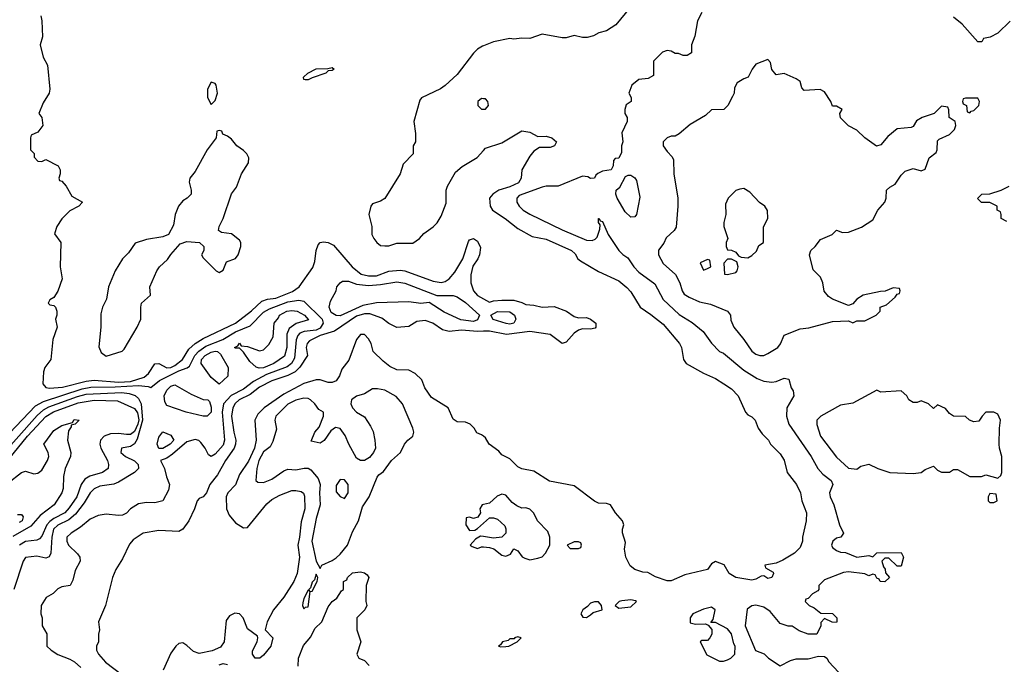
# Model space of a CAD drawing. Header units: inches. Extents: x 2348352 to 2479776, y 460422 to 613655.
# Tile 231 of 256: x 2357701 to 2362582, y 564159 to 567355. Entities that reach past the tile are written whole.
import ezdxf

# ---------------------------------------------------------------- set-up
doc = ezdxf.new("R2010")
doc.units = ezdxf.units.IN
doc.header["$MEASUREMENT"] = 0
doc.layers.add('C3556', color=7, linetype='Continuous')
doc.layers.add('C3566', color=7, linetype='Continuous')

msp = doc.modelspace()

# ---------------------------------------------------------------- linework, layer by layer
at = {"layer": 'C3556', "color": 4}
for points, elevation in [([(2357805.4, 567374.6), (2357811, 567350), (2357814, 567270), (2357802.8, 567230), (2357817.3, 567170), (2357838.8, 567130), (2357850.7, 567010), (2357846, 566990), (2357816.8, 566943.2), (2357796, 566890), (2357811, 566870), (2357816, 566830), (2357790, 566798), (2357758, 566782), (2357754, 566770), (2357754, 566710), (2357771.6, 566691.6), (2357772.7, 566672.7), (2357790, 566654), (2357810, 566652), (2357830, 566662), (2357892, 566630), (2357902, 566610), (2357902, 566590), (2357894, 566570), (2357898, 566558), (2357910, 566554), (2357931.3, 566530), (2357959.6, 566479.6), (2358012, 566450), (2357994, 566430), (2357950, 566408), (2357910, 566368), (2357884.7, 566330), (2357874, 566294), (2357904.7, 566250), (2357902, 566130), (2357911.3, 566070), (2357890.5, 566009.5), (2357870, 565978), (2357850, 565966), (2357842, 565950), (2357850, 565942), (2357870, 565938), (2357878, 565930), (2357884.7, 565910), (2357884.7, 565890), (2357878, 565870), (2357886, 565830), (2357864.7, 565770), (2357854.8, 565670), (2357826, 565630), (2357818.8, 565610), (2357814.8, 565550), (2357830, 565531), (2357848.3, 565528.3), (2357913.5, 565533.5), (2358030, 565562.7), (2358070, 565567.7), (2358190, 565557.7), (2358250, 565561.5), (2358317.8, 565582.2), (2358338.7, 565601.3), (2358370, 565648.4), (2358390, 565650.5), (2358430, 565628.9), (2358450, 565631.5), (2358470, 565641.3), (2358508, 565670), (2358538.6, 565721.4), (2358570.7, 565749.3), (2358610, 565774.6), (2358769.7, 565850), (2358850, 565911.5), (2358900.6, 565959.4), (2358929.8, 565970.2), (2358970, 565974.9), (2359052.6, 566007.4), (2359086, 566030), (2359154.2, 566125.8), (2359163.6, 566156.4), (2359169.6, 566210), (2359180.7, 566239.3), (2359190, 566251), (2359206.3, 566253.7), (2359230, 566250.4), (2359256.4, 566236.4), (2359349.2, 566129.2), (2359393.2, 566093.2), (2359430, 566084.7), (2359470, 566084.7), (2359530, 566108.9), (2359586.2, 566113.8), (2359610, 566110.3), (2359750, 566058.9), (2359790, 566052), (2359810, 566056.4), (2359829.4, 566070), (2359857.4, 566102.6), (2359898, 566170), (2359925.3, 566254.7), (2359930, 566262.8), (2359950, 566270.6), (2359970, 566256.3), (2359984.9, 566224.9), (2359980.3, 566190), (2359971.3, 566168.7), (2359946.9, 566133.1), (2359936.4, 566090), (2359937.6, 566050), (2359943.1, 566030), (2359950.5, 566010), (2359970, 565988.4), (2360000, 565971.6)], 96), ([(2360000, 567226.2), (2359995.5, 567224.5), (2359970.5, 567209.5), (2359950, 567189), (2359870, 567084), (2359810, 567029), (2359787.5, 567012.5), (2359693, 566967), (2359684.7, 566955.3), (2359654.8, 566850), (2359662.8, 566790), (2359662, 566750), (2359652, 566730), (2359651.3, 566690), (2359602, 566638), (2359586.8, 566590), (2359510, 566468), (2359490, 566455.3), (2359450, 566442), (2359441, 566430), (2359431.3, 566390), (2359446, 566330), (2359446.8, 566290), (2359456, 566270), (2359471, 566250), (2359490, 566234.8), (2359510, 566234), (2359530, 566234), (2359570, 566247.3), (2359650, 566247.7), (2359682, 566270), (2359704.8, 566295.2), (2359750, 566327.3), (2359770, 566347.3), (2359790, 566380.7), (2359814.3, 566445.7), (2359815.6, 566510), (2359821, 566530), (2359861.5, 566598.5), (2359893.6, 566626.4), (2359968.3, 566671.7), (2360000, 566706.9)], 104), ([(2360000, 566963), (2359990, 566964), (2359971.3, 566950), (2359971.3, 566930), (2359990, 566911.3), (2360000, 566911.3)], 108), ([(2357650, 565304.9), (2357779.6, 565440.4), (2357818.5, 565461.5), (2358010, 565525.5), (2358053.6, 565533.6), (2358174.1, 565534.1), (2358290, 565540.7), (2358337.1, 565537.1), (2358350, 565531), (2358394.3, 565565.7), (2358490, 565613.8), (2358531, 565629), (2358542.2, 565637.7), (2358569.2, 565690.8), (2358588.7, 565711.3), (2358623.9, 565736.1), (2358707.3, 565770), (2358770, 565808.3), (2358842.4, 565837.6), (2358910, 565905.7), (2358938.7, 565921.3), (2359030, 565956.9), (2359084.7, 565964.7), (2359110, 565959.1), (2359200.3, 565870), (2359204.7, 565850), (2359190, 565825), (2359170, 565815.9), (2359110.3, 565809.8), (2359090, 565800.5), (2359080.3, 565790), (2359071.6, 565768.4), (2359062.8, 565677.2), (2359048.5, 565650), (2359026.5, 565633.5), (2358924.5, 565595.5), (2358858.9, 565561.1), (2358810, 565523.1), (2358748.7, 565491.3), (2358711.7, 565450), (2358703.6, 565410), (2358716.4, 565270), (2358710, 565245.2), (2358670, 565201.2), (2358650, 565189), (2358637.2, 565197.2), (2358620.9, 565230), (2358599.4, 565259.4), (2358588, 565268), (2358570, 565273), (2358530, 565263), (2358458.4, 565201.6), (2358430, 565182), (2358398, 565170), (2358418.8, 565130), (2358428, 565088), (2358442.8, 565050), (2358438, 565022), (2358410.6, 564969.4), (2358370, 564959), (2358330, 564962), (2358290, 564954), (2358250.7, 564929.3), (2358230, 564909), (2358210, 564899), (2358190, 564897.2), (2358130, 564904), (2358090, 564897.2), (2358050, 564878), (2358001.3, 564838.7), (2357956, 564810), (2357934.8, 564790), (2357934.8, 564770), (2357942.8, 564750), (2357987.1, 564707.1), (2357998, 564690), (2358001, 564670), (2357975.3, 564624.7), (2357963.5, 564576.5), (2357951.3, 564550), (2357910, 564544), (2357890, 564534), (2357866, 564510), (2357831.3, 564490), (2357806.8, 564450), (2357806, 564410), (2357811.3, 564390), (2357812, 564350), (2357836, 564310), (2357836, 564250), (2357856, 564230), (2357890, 564207.3), (2357950, 564184.9), (2357972.2, 564172.2), (2358003.9, 564143.9)], 92), ([(2360000, 565810.6), (2359970, 565809.7), (2359890, 565816), (2359829.6, 565809.6), (2359797.2, 565817.2), (2359749, 565850), (2359710, 565863.7), (2359670, 565858), (2359630, 565833.2), (2359570, 565829.3), (2359530, 565849.4), (2359495.3, 565875.3), (2359436.8, 565896.8), (2359410, 565897.2), (2359370, 565885.3), (2359261, 565810), (2359190, 565788.7), (2359137.7, 565762.3), (2359126.5, 565750), (2359120.2, 565730), (2359127.4, 565690), (2359090, 565633), (2359065.7, 565610), (2359030, 565590.8), (2358950, 565564), (2358890, 565532.4), (2358843, 565497), (2358788.8, 565471.2), (2358768.6, 565451.4), (2358756.9, 565430), (2358750.2, 565390), (2358761.6, 565310), (2358772.3, 565270), (2358771.3, 565250), (2358763.2, 565230), (2358720.3, 565170), (2358681.2, 565098.8), (2358644, 565050), (2358626, 565010), (2358610.8, 564990), (2358590, 564981.2), (2358580.7, 564970), (2358567.3, 564930), (2358539.1, 564870), (2358510, 564828.7), (2358490, 564817.2), (2358390, 564822.9), (2358312, 564810), (2358263, 564777), (2358244.4, 564755.6), (2358210, 564682), (2358177.3, 564630), (2358161, 564590), (2358126, 564450), (2358091, 564370), (2358096, 564330), (2358090.9, 564309.1), (2358090.8, 564270), (2358081, 564250), (2358081, 564230), (2358090.8, 564210), (2358126.8, 564170), (2358257, 564070)], 96), ([(2360000, 565289.6), (2359990, 565297.2), (2359966.6, 565306.6), (2359953.2, 565330), (2359934, 565350), (2359910, 565359.3), (2359870, 565361.2), (2359850, 565374), (2359824, 565430), (2359741.5, 565481.5), (2359709.5, 565529.5), (2359694, 565570), (2359661.2, 565601.2), (2359630, 565617), (2359570, 565619.6), (2359535.6, 565635.6), (2359502, 565662), (2359452.3, 565710), (2359442.9, 565750), (2359430, 565772.7), (2359410, 565794.5), (2359390, 565794.5), (2359370, 565769), (2359332.4, 565667.6), (2359297.5, 565622.5), (2359286.8, 565590), (2359270, 565565.2), (2359250, 565556), (2359230, 565556), (2359190, 565569.3), (2359170, 565569.5), (2359110, 565550.9), (2359010, 565497.8), (2358912.7, 565430), (2358881.1, 565398.9), (2358866, 565370), (2358873.7, 565270), (2358864.9, 565230), (2358834.4, 565165.6), (2358790, 565099.5), (2358770.2, 565049.8), (2358732.7, 565010), (2358724.2, 564990), (2358726.5, 564930), (2358738.3, 564898.3), (2358770, 564860.7), (2358810, 564836), (2358830, 564838), (2358925.3, 564954.7), (2358950, 564975.5), (2358990, 564998), (2359050, 565020.7), (2359070, 565020.7), (2359095.9, 565015.9), (2359107.1, 565007.1), (2359112.8, 564992.8), (2359113.4, 564930), (2359095.2, 564864.8), (2359088.4, 564790), (2359079.5, 564750), (2359087, 564690), (2359076.5, 564610), (2359060.3, 564570), (2359010, 564492.3), (2358959.1, 564430), (2358927.7, 564370), (2358918, 564330), (2358956, 564290), (2358946, 564250), (2358910, 564205.2), (2358890.4, 564189.6), (2358868.7, 564190), (2358854, 564210), (2358854.6, 564225.4), (2358878, 564270), (2358882, 564290), (2358879, 564299), (2358830, 564335.3), (2358809, 564390), (2358790, 564409), (2358767.7, 564412.3), (2358741.1, 564398.9), (2358724.1, 564375.9), (2358714, 564270), (2358695.5, 564244.5), (2358654, 564226), (2358590, 564213.2), (2358562.7, 564222.7), (2358530, 564253.2), (2358510, 564265.2), (2358490, 564262.7), (2358474.8, 564250), (2358450, 564214), (2358411.3, 564130)], 104), ([(2357590, 565172.4), (2357786.7, 565393.3), (2357818.8, 565421.2), (2357845, 565435), (2357986.6, 565486.6), (2358030, 565498.2), (2358207, 565507), (2358242.6, 565502.6), (2358272.3, 565492.3), (2358290, 565477.1), (2358302.8, 565450), (2358310.1, 565370), (2358283.8, 565276.2), (2358270, 565253), (2358250, 565238.4), (2358206, 565230), (2358202.8, 565210), (2358224.7, 565190), (2358270, 565167.7), (2358287.7, 565150), (2358290.4, 565129.6), (2358270, 565109.4), (2358190, 565061.6), (2358167.4, 565052.6), (2358097.3, 565042.7), (2358070, 565029.4), (2358050, 565009.3), (2358020.7, 564959.3), (2357977.1, 564902.9), (2357944.4, 564875.6), (2357890, 564849.6), (2357868.9, 564830), (2357859.6, 564790), (2357855.5, 564710), (2357847.3, 564692.7), (2357830, 564685.2), (2357785.2, 564694.8), (2357730, 564688), (2357718, 564670), (2357671.3, 564530)], 88), ([(2357624.7, 565150), (2357739.8, 565290), (2357830, 565388.1), (2357868.7, 565411.3), (2357990, 565456.3), (2358070, 565469.4), (2358185.5, 565465.5), (2358270, 565426.7), (2358285.3, 565405.3), (2358291.5, 565371.5), (2358287.1, 565350), (2358270, 565313.3), (2358257.2, 565302.8), (2358250, 565298.2), (2358230, 565297.8), (2358190, 565303.5), (2358150, 565302), (2358118.8, 565290), (2358102, 565270), (2358098, 565250), (2358103, 565230), (2358135.8, 565170), (2358141.6, 565150), (2358138.8, 565130), (2358111, 565110), (2358047.9, 565092.1), (2358023, 565077), (2358004.6, 565050), (2357983.2, 564990), (2357945.5, 564934.5), (2357923.7, 564910), (2357870, 564882.5), (2357850, 564867.4), (2357835.9, 564850), (2357810, 564794.5), (2357798.8, 564781.2), (2357785.3, 564774.8), (2357730, 564767.6), (2357700.3, 564750)], 84), ([(2357642.7, 565057.3), (2357710, 565110.5), (2357730, 565117.3), (2357770, 565104), (2357790, 565107.3), (2357810, 565121), (2357838.4, 565170), (2357844.5, 565190), (2357842, 565210), (2357820.9, 565250), (2357870, 565319.1), (2357910, 565343.8), (2357962, 565358), (2357970, 565372.2), (2357994.8, 565370), (2357976, 565350), (2357956, 565344), (2357956, 565336), (2357943.4, 565316.6), (2357937.6, 565270), (2357954.4, 565210), (2357952.7, 565190), (2357925.3, 565130), (2357918.5, 565090), (2357916.9, 565030), (2357910.2, 565010), (2357871.3, 564950), (2357802.6, 564897.4), (2357755.3, 564844.7), (2357667.4, 564792.6)], 76), ([(2360000, 564951.3), (2359994, 564950), (2359982, 564930), (2359984.7, 564910), (2359971.3, 564888.7), (2359950, 564882), (2359930, 564888), (2359914, 564886), (2359912, 564850), (2359930, 564822), (2359956.4, 564823.6), (2359970, 564832), (2360000, 564859)], 108), ([(2357690, 564902), (2357710, 564902), (2357718, 564890), (2357713.4, 564870), (2357698, 564862)], 72), ([(2360000, 564792.7), (2359984.7, 564795.3), (2359959.6, 564780.4), (2359934, 564750), (2359943.6, 564743.6), (2359970, 564734), (2359990, 564742), (2360000, 564741)], 108), ([(2359080.9, 564150), (2359082.9, 564190), (2359107.7, 564252.3), (2359144.5, 564295.5), (2359163.9, 564336.1), (2359198, 564370), (2359230, 564444.7), (2359250, 564471), (2359272.9, 564487.1), (2359296.4, 564523.6), (2359306, 564530), (2359306, 564570), (2359322, 564578), (2359326, 564590), (2359350, 564612), (2359390, 564618), (2359410, 564612), (2359423.6, 564603.6), (2359431.3, 564590), (2359418, 564550), (2359416, 564470), (2359422, 564450), (2359411.1, 564428.9), (2359372, 564390), (2359372, 564330), (2359391, 564270), (2359372, 564210), (2359382, 564190), (2359410, 564178), (2359433.4, 564153.4)], 104), ([(2358690, 564156), (2358710, 564162.8), (2358730, 564158.8)], 104)]:
    msp.add_lwpolyline(points, dxfattribs=dict(at, elevation=elevation))
for points, elevation in [([(2359116.4, 567056.4), (2359110, 567058), (2359107, 567070), (2359129.2, 567090), (2359170, 567111.8), (2359227.8, 567112.2), (2359250, 567117.3), (2359258.8, 567110), (2359250, 567103.7), (2359230, 567102), (2359218, 567090), (2359150, 567067.3), (2359130, 567057.2)], 96), ([(2358650, 567046), (2358632, 567010), (2358632, 566970), (2358650, 566934), (2358670, 566954), (2358682, 566990), (2358675.3, 567030), (2358670, 567038)], 104), ([(2358690, 566806), (2358678, 566802), (2358674, 566770), (2358630.7, 566709.3), (2358570, 566602), (2358544.7, 566570), (2358541, 566550), (2358551.3, 566510), (2358551, 566490), (2358531.3, 566470), (2358510, 566457.2), (2358487.3, 566430), (2358470.7, 566390), (2358463.5, 566336.5), (2358438, 566290), (2358410, 566279), (2358330, 566266), (2358273.4, 566246.6), (2358240.5, 566199.5), (2358210, 566169), (2358174, 566110), (2358140.7, 566030), (2358130.8, 565970), (2358110.4, 565929.6), (2358103.1, 565896.9), (2358102.4, 565830), (2358093.4, 565733.4), (2358104.5, 565704.5), (2358130, 565686.8), (2358209, 565711), (2358218, 565722), (2358283.7, 565830), (2358300.9, 565870), (2358300.9, 565930), (2358305.2, 565950), (2358348.7, 565990), (2358345.2, 566030), (2358381.2, 566110), (2358394, 566130), (2358434, 566166), (2358449.5, 566190.5), (2358496, 566244), (2358530, 566254.8), (2358592, 566250), (2358614, 566230), (2358614, 566210), (2358602, 566190), (2358610, 566174), (2358674, 566110), (2358690, 566102), (2358710, 566114), (2358726, 566154), (2358770, 566171.3), (2358784, 566190), (2358797.2, 566230), (2358797.2, 566250), (2358790, 566262), (2358750, 566293.2), (2358700.4, 566300.4), (2358686, 566310), (2358688.7, 566330), (2358709.2, 566370), (2358750, 566492), (2358774.8, 566525.2), (2358800.9, 566590), (2358834.9, 566645.1), (2358837, 566670), (2358827, 566690), (2358810, 566707), (2358777.2, 566730), (2358750, 566762), (2358730, 566778), (2358708, 566788), (2358702, 566802)], 104), ([(2359430, 566037.3), (2359490, 566041.5), (2359570, 566056), (2359610, 566048.5), (2359767.9, 565987.9), (2359850, 565987.7), (2359870, 565980.7), (2359910, 565953), (2359980.5, 565890), (2359970, 565867.8), (2359950, 565858.3), (2359887.2, 565867.2), (2359804.2, 565904.2), (2359730, 565953.2), (2359690, 565948.3), (2359630, 565955.8), (2359469.2, 565950.8), (2359402.5, 565937.5), (2359290, 565887.4), (2359268.9, 565888.9), (2359244.1, 565904.1), (2359234, 565930), (2359240.6, 565959.4), (2359269.2, 566010), (2359273.2, 566030), (2359289.3, 566050.7), (2359301.5, 566058.5), (2359330, 566058), (2359370, 566043.1)], 92), ([(2358887.9, 565627.9), (2358872.7, 565632.7), (2358841.2, 565661.2), (2358810, 565706), (2358790, 565726), (2358770, 565726), (2358766, 565730), (2358782, 565738), (2358790, 565750.8), (2358798, 565738), (2358830, 565734.8), (2358890, 565714), (2358910, 565718.8), (2358935.9, 565744.1), (2358956.6, 565783.4), (2358962, 565850), (2358983.7, 565876.3), (2358989.4, 565890), (2359025.2, 565910), (2359050, 565914), (2359076, 565910), (2359112.4, 565890), (2359132.2, 565867.8), (2359071.3, 565848.7), (2359036.7, 565823.3), (2359024.4, 565795.6), (2359025.7, 565730), (2359012.8, 565687.2), (2358960.5, 565650), (2358910, 565629.8)], 88), ([(2358690, 565548), (2358650, 565581.2), (2358600.5, 565650), (2358601.3, 565670), (2358619.6, 565690), (2358650, 565706.4), (2358670, 565711.7), (2358682, 565710), (2358696.9, 565696.9), (2358734, 565630), (2358732.7, 565587.3)], 88), ([(2358630, 565388.7), (2358610, 565389), (2358526, 565410), (2358430, 565442), (2358420.1, 565460.1), (2358417, 565490), (2358430, 565518.8), (2358450, 565538.8), (2358470, 565544.7), (2358550, 565498), (2358610, 565472), (2358634, 565470), (2358642, 565462), (2358650, 565434), (2358650.4, 565410)], 88), ([(2359474.4, 565525.6), (2359450, 565525.2), (2359410, 565500.9), (2359370, 565489), (2359346, 565470), (2359342.8, 565450), (2359350.8, 565430), (2359371, 565410), (2359410, 565386.8), (2359439.9, 565339.9), (2359452.7, 565312.7), (2359462, 565270), (2359464, 565230), (2359454.8, 565210), (2359434.9, 565185.1), (2359410, 565169), (2359390, 565169), (2359370, 565181.2), (2359332.3, 565250), (2359314.2, 565294.2), (2359290, 565328.7), (2359266, 565334), (2359243.5, 565316.5), (2359210, 565268.7), (2359190, 565255.3), (2359146, 565266), (2359164, 565310), (2359185.2, 565334.8), (2359206, 565390), (2359206, 565410), (2359183.1, 565423.1), (2359164, 565450), (2359142, 565470), (2359130, 565477.2), (2359110, 565479.3), (2359070, 565469.4), (2359030, 565449.4), (2358970.8, 565390), (2358966, 565370), (2358974.4, 565325.6), (2358955.5, 565264.5), (2358942, 565238), (2358910, 565211.8), (2358885.7, 565170), (2358875.5, 565130), (2358871.1, 565071.1), (2358881.4, 565061.4), (2358910, 565060.7), (2358950, 565076.3), (2359010, 565118.8), (2359030, 565126), (2359070, 565122.8), (2359111.1, 565131.1), (2359130, 565131.3), (2359143.5, 565123.5), (2359179.9, 565079.9), (2359190.3, 565050), (2359187, 565010), (2359190.3, 564950), (2359170, 564882), (2359148.8, 564770), (2359170.9, 564670.9), (2359190, 564634), (2359198, 564650), (2359250, 564673.4), (2359270, 564687.7), (2359290, 564705.5), (2359325.6, 564750), (2359350, 564816), (2359379.6, 564870), (2359399.7, 564940.3), (2359432.7, 564990), (2359472.3, 565087.7), (2359480.9, 565099.1), (2359504.7, 565115.3), (2359544, 565170), (2359589, 565210), (2359609, 565250), (2359624, 565270), (2359649.1, 565290.9), (2359654, 565310), (2359649.2, 565330), (2359598, 565450), (2359567.6, 565487.6), (2359510, 565518)], 108), ([(2358410, 565228.4), (2358389.8, 565229.8), (2358382.6, 565250), (2358390, 565286), (2358410, 565311.3), (2358450, 565294.8), (2358464, 565270), (2358447.3, 565250)], 88), ([(2359290, 565075.3), (2359270, 565046), (2359270, 565014), (2359290, 564991.3), (2359310, 564982), (2359328.7, 565010), (2359328.7, 565050), (2359310, 565074)], 112), ([(2359170, 564606), (2359162, 564578), (2359150, 564566), (2359142, 564538), (2359134, 564530), (2359138, 564522), (2359130, 564526), (2359110, 564486), (2359104.7, 564464.7), (2359102, 564450), (2359110, 564434), (2359118, 564442), (2359130, 564444.7), (2359140.4, 564519.6), (2359150, 564522), (2359175.3, 564570), (2359178, 564590)], 108)]:
    msp.add_lwpolyline(points, close=True, dxfattribs=dict(at, elevation=elevation))
at = {"layer": 'C3566', "color": 4}
for points, elevation in [([(2360725.5, 567414.5), (2360656, 567330), (2360610, 567299.3), (2360572, 567290), (2360545.8, 567274.2), (2360513, 567267), (2360490, 567267), (2360450, 567276), (2360410, 567265.2), (2360390, 567265.2), (2360290, 567284), (2360230, 567262), (2360190, 567264), (2360150, 567259), (2360130, 567262), (2360050, 567245.2), (2360000, 567226.2)], 104), ([(2361082, 567390), (2361061, 567350), (2361047.5, 567272.5), (2361031.3, 567230), (2361031.3, 567190), (2361010, 567178), (2360990, 567178), (2360967.3, 567187.3), (2360950, 567188), (2360930, 567199), (2360910, 567202), (2360886.4, 567193.6), (2360842, 567150), (2360842, 567078), (2360816.9, 567063.1), (2360770, 567059), (2360736, 567030), (2360721, 566990), (2360731.3, 566970), (2360732, 566950), (2360707.5, 566932.5), (2360701, 566910), (2360701, 566890), (2360711.3, 566870), (2360711.3, 566850), (2360685.4, 566794.6), (2360691, 566750), (2360684.7, 566730), (2360683.6, 566696.4), (2360671.1, 566668.9), (2360652.7, 566667.3), (2360643.6, 566656.4), (2360642, 566630), (2360632, 566610), (2360590, 566604), (2360566.8, 566593.2), (2360556, 566584), (2360550, 566568.7), (2360530, 566568), (2360516.4, 566576.4), (2360490, 566579), (2360370, 566529.3), (2360310.9, 566529.1), (2360290, 566524), (2360176.9, 566483.1), (2360164.7, 566470), (2360164.7, 566450), (2360176, 566430), (2360196, 566410), (2360230, 566390.7), (2360390, 566312.7), (2360510, 566262.4), (2360539.1, 566260.9), (2360553.8, 566266.2), (2360562.9, 566277.1), (2360576.4, 566316.4), (2360578, 566338), (2360569.4, 566350), (2360569.4, 566370), (2360574, 566370), (2360578, 566358), (2360590, 566354), (2360617.3, 566290), (2360670, 566210.8), (2360690, 566190.7), (2360714.9, 566174.9), (2360744.9, 566130), (2360770, 566104), (2360850, 566046), (2360890, 565967.3), (2360970, 565893.4), (2361034, 565854), (2361088.5, 565808.5), (2361130, 565751), (2361170.5, 565710.5), (2361190, 565702), (2361290, 565618), (2361356.1, 565576.1), (2361390, 565563), (2361430, 565557.3), (2361450, 565561), (2361490, 565578), (2361512.7, 565572.7), (2361524.7, 565530), (2361534.8, 565514.8), (2361538.8, 565490), (2361504, 565430), (2361502, 565390), (2361514, 565350), (2361624.9, 565190), (2361657.3, 565130), (2361682.3, 565102.3), (2361722.8, 565070), (2361731, 565050), (2361714.8, 565010), (2361718.8, 564990), (2361736, 564950), (2361764.7, 564850), (2361784.7, 564810), (2361772, 564790), (2361750, 564785.2), (2361731, 564770), (2361724.9, 564750), (2361730, 564738), (2361750, 564722.8), (2361770, 564714.8), (2361794, 564714), (2361850, 564691), (2361910, 564698), (2361930, 564692), (2361950, 564712), (2362070, 564714), (2362082, 564690), (2362070, 564646), (2362050, 564646), (2362010, 564686), (2361990, 564686), (2361974, 564670), (2361982, 564642), (2361991.6, 564631.6), (2361992.7, 564612.7), (2362012, 564590), (2361990, 564568.7), (2361966, 564570), (2361962, 564582), (2361950, 564586), (2361942, 564602), (2361930, 564606), (2361910, 564598), (2361890, 564608), (2361810, 564617.2), (2361785.2, 564614.8), (2361690, 564578), (2361662, 564550), (2361662, 564530), (2361656.9, 564523.1), (2361630, 564508), (2361610, 564486), (2361598, 564482), (2361594, 564470), (2361614, 564450), (2361639.8, 564439.8), (2361672.7, 564412.7), (2361730, 564411.3), (2361752, 564390), (2361752, 564370), (2361750, 564366), (2361728.4, 564368.4), (2361690, 564386), (2361672.7, 564367.3), (2361672, 564350), (2361651.6, 564308.4), (2361610, 564308), (2361564.7, 564324.7), (2361530, 564348), (2361510, 564348.7), (2361470, 564362), (2361420.4, 564420.4), (2361390, 564442), (2361350, 564452.7), (2361330, 564448.7), (2361307.3, 564432.7), (2361297.3, 564350), (2361347.9, 564227.9), (2361390.8, 564210.8), (2361412, 564190), (2361470, 564152), (2361521.2, 564178.8), (2361550, 564186), (2361610, 564186), (2361660.2, 564199.8), (2361690, 564198), (2361702, 564190), (2361711.6, 564171.6), (2361759.6, 564119.6)], 108), ([(2362610, 567348), (2362550, 567288), (2362511.6, 567268.4), (2362478, 567262), (2362470, 567246), (2362450, 567246), (2362372.9, 567332.9), (2362330, 567368)], 108), ([(2360000, 566911.3), (2360010, 566911.3), (2360024, 566930), (2360022, 566950), (2360010, 566962), (2360000, 566963)], 108), ([(2360000, 566706.9), (2360010, 566718), (2360090, 566744), (2360190, 566804.7), (2360230, 566798), (2360270, 566776), (2360310, 566778), (2360338, 566770), (2360362, 566750), (2360352, 566730), (2360330, 566721.2), (2360278, 566722), (2360250, 566704), (2360230, 566679), (2360190.5, 566610), (2360187.4, 566570), (2360173.2, 566546.8), (2360130, 566526.6), (2360076.3, 566510), (2360046.4, 566490), (2360030.4, 566469.6), (2360032.2, 566430), (2360044.4, 566410), (2360107.3, 566370), (2360170, 566320.5), (2360240.9, 566280.9), (2360310, 566266.4), (2360436, 566210), (2360454.2, 566194.2), (2360467.3, 566170), (2360479.9, 566159.9), (2360570, 566107.3), (2360670, 566061), (2360710, 566026.8), (2360730, 566006), (2360776, 565930), (2360830, 565894), (2360890, 565844.9), (2360970.8, 565750), (2360981, 565730), (2360990.7, 565670.7), (2361004.7, 565650), (2361090, 565602.8), (2361150, 565576), (2361192, 565550), (2361230, 565524.7), (2361262, 565490), (2361298.8, 565410), (2361310, 565396), (2361330, 565386), (2361346, 565370), (2361361, 565330), (2361381.4, 565301.4), (2361412, 565270), (2361422, 565250), (2361470, 565202), (2361490, 565172), (2361506, 565110), (2361551, 565050), (2361571, 565010), (2361578, 564970), (2361601, 564910), (2361598.8, 564870), (2361581, 564790), (2361581, 564770), (2361570, 564738), (2361542, 564710), (2361484.1, 564675.9), (2361450, 564661.2), (2361394, 564650), (2361398, 564638), (2361435.3, 564615.3), (2361438, 564610), (2361430, 564589.3), (2361410, 564585.2), (2361390, 564598), (2361376.4, 564596.4), (2361350, 564581.2), (2361330, 564577.2), (2361250, 564589), (2361218, 564610), (2361192.5, 564652.5), (2361150, 564668.7), (2361130, 564658), (2361110, 564629), (2360998, 564602), (2360930, 564572.7), (2360910, 564572.7), (2360852.7, 564592.7), (2360814, 564614), (2360790, 564615.3), (2360750, 564629.2), (2360727.2, 564647.2), (2360705.2, 564690), (2360699, 564730), (2360703.1, 564763.1), (2360688.9, 564811.1), (2360688.7, 564830), (2360695.3, 564850), (2360688.7, 564870), (2360654, 564910), (2360629.3, 564949.3), (2360610, 564956), (2360570, 564958.4), (2360550, 564967.3), (2360450, 565044), (2360327, 565067), (2360250, 565116), (2360190, 565129), (2360170, 565139), (2360130, 565178), (2360090, 565198), (2360075.5, 565215.5), (2360028.7, 565250), (2360010, 565282), (2360000, 565289.6)], 104), ([(2362594.6, 566354.6), (2362566, 566370), (2362566, 566390), (2362562, 566402), (2362546, 566410), (2362546, 566430), (2362510, 566448), (2362468.9, 566448.9), (2362448.4, 566468.4), (2362469.4, 566490.6), (2362510, 566491.3), (2362566, 566510), (2362606, 566530)], 108), ([(2360000, 565971.6), (2360030, 565954.8), (2360050, 565961.6), (2360090, 565964.9), (2360150, 565963.7), (2360190, 565953.4), (2360210, 565942.8), (2360250, 565940.5), (2360290, 565930.4), (2360350, 565933.7), (2360411, 565910), (2360450, 565882.8), (2360470, 565877.3), (2360510, 565878), (2360530, 565870.4), (2360556.4, 565850), (2360557.3, 565830), (2360553.5, 565826.5), (2360530, 565820.7), (2360490, 565822.7), (2360470, 565816), (2360450, 565800.9), (2360410, 565756), (2360390, 565749.3), (2360330, 565793.6), (2360230, 565809.6), (2360114, 565794), (2360030, 565811.5), (2360000, 565810.6)], 96), ([(2360000, 564741), (2360030, 564738), (2360050.9, 564730.9), (2360090, 564701), (2360110, 564696), (2360134, 564706), (2360150, 564731.3), (2360170, 564722), (2360191.6, 564691.6), (2360205.4, 564685.4), (2360230, 564678), (2360270, 564684.7), (2360290, 564692), (2360308, 564710), (2360328, 564750), (2360328, 564790), (2360318, 564818), (2360268, 564870), (2360248.9, 564908.9), (2360230, 564928), (2360210, 564935.3), (2360190, 564934), (2360164.7, 564944.7), (2360142, 564962), (2360110, 564998), (2360090, 565002), (2360067.1, 564992.9), (2360030, 564958), (2360000, 564951.3)], 108), ([(2360000, 564859), (2360030, 564886), (2360050, 564886), (2360070, 564878), (2360106, 564846), (2360111.3, 564831.3), (2360110.7, 564809.3), (2360090.8, 564789.2), (2360050, 564784), (2360000, 564792.7)], 108)]:
    msp.add_lwpolyline(points, dxfattribs=dict(at, elevation=elevation))
for points, elevation in [([(2361410, 567158), (2361350, 567135.3), (2361331.3, 567110), (2361312, 567070), (2361290, 567062), (2361258, 567042), (2361243.6, 567016.4), (2361242, 566990), (2361234, 566974), (2361211.3, 566930), (2361192, 566910), (2361130, 566908.7), (2361099.8, 566880.2), (2361024.5, 566835.5), (2360970, 566788.7), (2360950, 566778), (2360930, 566778), (2360910, 566768.7), (2360891.3, 566750), (2360891.3, 566730), (2360910, 566702), (2360935.3, 566675.3), (2360941, 566661), (2360942.8, 566590), (2360962.8, 566470), (2360962.8, 566430), (2360954.4, 566325.6), (2360944.7, 566310), (2360906, 566274), (2360893.2, 566246.8), (2360868.1, 566211.9), (2360867.3, 566190), (2360890, 566146.8), (2360951.8, 566091.8), (2360972.7, 566050), (2360984.9, 566010), (2360994.9, 565994.9), (2361018.8, 565978.8), (2361070, 565956.3), (2361125.5, 565945.5), (2361210, 565910.6), (2361224.9, 565890), (2361226, 565866), (2361240.7, 565830), (2361291, 565770), (2361330, 565711.3), (2361350, 565696), (2361370, 565690.8), (2361390, 565690.8), (2361410, 565700.7), (2361459, 565730), (2361472.1, 565747.9), (2361489.6, 565790.4), (2361570, 565822), (2361611.9, 565828.1), (2361730, 565858), (2361810, 565862), (2361830, 565852), (2361850, 565862), (2361890, 565862), (2361946, 565890), (2361966, 565910), (2361966, 565930), (2361998, 565942), (2362040.4, 565979.6), (2362050, 565994), (2362062, 565998), (2362066, 566010), (2362062, 566022), (2362030, 566026), (2361991.3, 566008.7), (2361968, 566008), (2361882, 565990), (2361851.3, 565970), (2361830, 565946), (2361810, 565938), (2361730, 565968.7), (2361710, 565982), (2361689.4, 566009.4), (2361681.2, 566050), (2361670, 566078), (2361634.6, 566114.6), (2361615.3, 566190), (2361622, 566210), (2361644, 566230), (2361670, 566266), (2361728, 566290), (2361750, 566312), (2361779.6, 566299.6), (2361810, 566301), (2361872.9, 566327.1), (2361930, 566362), (2361955.3, 566410), (2361989.1, 566450.9), (2361995.3, 566470), (2361998, 566510), (2362014.6, 566525.4), (2362040.2, 566539.8), (2362070, 566584.7), (2362090, 566604.7), (2362130, 566618), (2362170, 566606), (2362190, 566614), (2362208.7, 566670), (2362243.1, 566696.9), (2362248.7, 566710), (2362250, 566754), (2362258, 566762), (2362310, 566786), (2362335.3, 566810), (2362342, 566830), (2362338, 566850), (2362308, 566870), (2362307.3, 566907.3), (2362302, 566922), (2362270, 566926), (2362234, 566890), (2362174, 566870), (2362146.4, 566853.6), (2362130, 566826), (2362119.6, 566820.4), (2362050, 566814), (2362003.5, 566776.5), (2361970, 566735.3), (2361948.4, 566728.4), (2361890, 566768.7), (2361850, 566808), (2361809.1, 566829.1), (2361770, 566868), (2361766, 566890), (2361778, 566910), (2361750, 566926), (2361730, 566926), (2361722, 566950), (2361690, 566998), (2361668.9, 567008.9), (2361590, 567004), (2361578, 567018), (2361568.9, 567048.9), (2361550, 567062), (2361490, 567088), (2361450, 567082), (2361430, 567108), (2361422, 567142)], 112), ([(2362450, 566966), (2362390, 566966), (2362378, 566962), (2362374, 566950), (2362378, 566938), (2362394, 566930), (2362398, 566898), (2362410, 566894), (2362418, 566902), (2362430, 566904.7), (2362455.3, 566930), (2362458, 566950)], 112), ([(2360730, 566375.3), (2360702, 566402), (2360662, 566470), (2360655.3, 566490), (2360658, 566510), (2360675.5, 566524.5), (2360703.1, 566576.9), (2360716.4, 566583.6), (2360730, 566584.7), (2360750, 566571.3), (2360758, 566558), (2360774.4, 566474.4), (2360758, 566390), (2360750, 566378)], 108), ([(2361290, 566518), (2361270, 566515.3), (2361250, 566508), (2361212, 566470), (2361199.6, 566440.4), (2361201, 566390), (2361191.3, 566350), (2361191.3, 566330), (2361211.3, 566270), (2361202, 566250), (2361202, 566230), (2361210, 566214), (2361230, 566212), (2361250, 566202), (2361264.7, 566184.7), (2361278, 566178), (2361310, 566174.8), (2361330, 566186), (2361352.5, 566207.5), (2361365.2, 566234.8), (2361388, 566250), (2361388.4, 566328.4), (2361408.7, 566370), (2361408.4, 566408.4), (2361395.3, 566430), (2361368.7, 566448.7), (2361320.4, 566500.4)], 116), ([(2361110, 566166), (2361074, 566150), (2361090, 566114), (2361110, 566122), (2361126, 566130), (2361122, 566162)], 116), ([(2361230, 566168), (2361210, 566168), (2361191.6, 566148.4), (2361194, 566094), (2361210, 566092), (2361250, 566102), (2361258, 566110), (2361262, 566130), (2361255.3, 566155.3)], 116), ([(2360130, 565845.1), (2360111.7, 565848.3), (2360048.6, 565868.6), (2360037, 565890), (2360070, 565908.5), (2360130, 565907), (2360153.7, 565890), (2360160.3, 565870), (2360150, 565849.7)], 92), ([(2361950, 565518), (2361830, 565454), (2361770, 565444), (2361672, 565390), (2361652, 565370), (2361651.6, 565348.4), (2361671, 565290), (2361750, 565186), (2361810, 565131), (2361850, 565127.3), (2361870, 565141), (2361910, 565151.3), (2361954, 565130), (2362014, 565110), (2362130, 565105.5), (2362170, 565110.8), (2362190, 565124.7), (2362230, 565142), (2362250, 565122), (2362270, 565111.3), (2362310, 565111.3), (2362330, 565124.7), (2362350, 565124.7), (2362410, 565091), (2362468.9, 565091.1), (2362490, 565098), (2362550, 565082), (2362564, 565096), (2362569.1, 565110.9), (2362569.3, 565189.3), (2362557.2, 565230), (2362556, 565250), (2362557.2, 565330), (2362562.7, 565370), (2362550, 565399), (2362530, 565409.2), (2362490, 565408.7), (2362471.3, 565390), (2362455.3, 565364.7), (2362430, 565362), (2362409.1, 565369.1), (2362390, 565388), (2362330, 565388.7), (2362310, 565402), (2362290, 565428), (2362250, 565446), (2362230, 565428), (2362206, 565450), (2362170, 565466), (2362150, 565458), (2362130, 565458), (2362108, 565470), (2362098, 565490), (2362070, 565515.3), (2361970, 565508)], 112), ([(2362510, 565006), (2362502, 564990), (2362502, 564970), (2362510, 564962), (2362530, 564962), (2362546, 564970), (2362542, 565002)], 112), ([(2360470, 564766), (2360450, 564766), (2360414, 564750), (2360430, 564734), (2360470, 564734), (2360482, 564738), (2360486, 564750), (2360482, 564762)], 108), ([(2360570, 564468.7), (2360550, 564468.7), (2360530, 564462), (2360514.8, 564445.2), (2360492, 564430), (2360482, 564410), (2360492.7, 564392.7), (2360510, 564392), (2360530, 564404.7), (2360543.2, 564416.8), (2360588, 564430), (2360584, 564450)], 108), ([(2360730, 564479.3), (2360685.5, 564474.5), (2360672, 564470), (2360652, 564450), (2360670, 564438), (2360730, 564444.7), (2360758, 564470), (2360754, 564474)], 108), ([(2361130, 564442), (2361090, 564432.3), (2361038, 564410), (2361024.7, 564390), (2361024.7, 564364.7), (2361050, 564358), (2361099.6, 564359.6), (2361114, 564354), (2361132, 564332), (2361131.1, 564308.9), (2361122, 564290), (2361110, 564278), (2361082, 564278), (2361074, 564270), (2361106.4, 564206.4), (2361170, 564174), (2361190, 564174), (2361210, 564182), (2361226, 564190), (2361246, 564210), (2361248, 564250), (2361241.2, 564261.2), (2361228.7, 564310), (2361210, 564335.3), (2361150, 564366), (2361126, 564366), (2361138, 564382), (2361148, 564430)], 108), ([(2360170, 564295.3), (2360154, 564290), (2360154, 564286), (2360130, 564286), (2360122, 564278), (2360094, 564270), (2360084.7, 564255.3), (2360074, 564250), (2360085.4, 564245.4), (2360110, 564246.8), (2360126, 564250), (2360166, 564270), (2360186, 564290)], 108)]:
    msp.add_lwpolyline(points, close=True, dxfattribs=dict(at, elevation=elevation))

doc.saveas('drawing.dxf')
